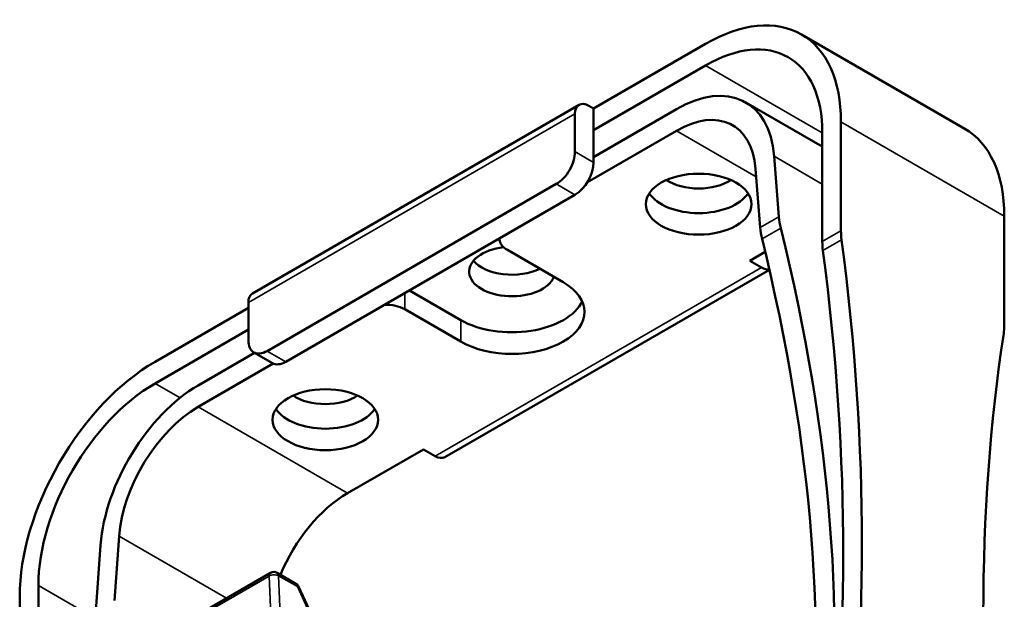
# Model space of a CAD drawing. Header units: millimetres. Extents: x 30 to 1646, y 30 to 1265.
# Tile 106 of 137: x 1099 to 1248, y 327 to 415. Entities that reach past the tile are written whole.
import ezdxf

# ---------------------------------------------------------------- set-up
doc = ezdxf.new("R2010")
doc.units = ezdxf.units.MM
doc.header["$LTSCALE"] = 6
doc.layers.add('Visible (ISO)', color=7, linetype='Continuous', lineweight=50)
doc.layers.add('Visible Narrow (ISO)', color=7, linetype='Continuous', lineweight=35)

msp = doc.modelspace()

# ---------------------------------------------------------------- linework, layer by layer
at = {"layer": 'Visible (ISO)'}
for p, q in [((1241.773, 398.3591), (1217.0242, 412.6478)), ((1185.5537, 401.4135), (1202.5242, 411.2115)), ((1185.5537, 398.1475), (1202.5242, 407.9455)), ((1133.8491, 373.393), (1183.3466, 401.9703)), ((1184.8466, 401.8218), (1185.5537, 401.4135)), ((1185.5537, 401.4135), (1185.5537, 398.1475)), ((1208.5994, 402.3484), (1220.2019, 395.6497)), ((1182.7253, 400.597), (1182.7253, 394.8815)), ((1198.0994, 401.3083), (1185.5537, 394.065)), ((1223.0303, 382.889), (1223.0303, 399.3723)), ((1184.5961, 390.2462), (1198.0994, 398.0423)), ((1185.5537, 398.1475), (1185.5537, 393.2485)), ((1220.2019, 397.7393), (1220.2019, 381.256)), ((1212.8922, 394.1969), (1213.6196, 385.0153)), ((1210.7804, 383.3761), (1210.0745, 392.2855)), ((1136.0562, 364.6712), (1179.8968, 389.9826)), ((1182.7253, 388.3496), (1138.8846, 363.0382)), ((1247.7791, 385.0836), (1247.7791, 368.6003)), ((1171.3006, 381.7536), (1171.3006, 381.6135)), ((1172.4722, 379.9805), (1180.9575, 375.0815)), ((1211.5455, 379.6776), (1209.2418, 378.3475)), ((1211.0095, 377.3269), (1209.2418, 378.3475)), ((1163.0121, 348.6009), (1212.1776, 376.9866)), ((1157.623, 373.8568), (1165.4011, 369.366)), ((1133.2278, 372.0196), (1133.2278, 366.3042)), ((1119.0856, 363.0382), (1133.2278, 371.2031)), ((1156.9159, 370.999), (1165.4011, 366.1)), ((1119.0856, 359.7722), (1133.2278, 367.9372)), ((1134.1775, 364.403), (1125.6318, 359.4691)), ((1134.0562, 364.4731), (1136.8846, 362.8401)), ((1125.6318, 356.2031), (1137.0138, 362.7745)), ((1159.7443, 349.7701), (1148.2592, 343.1392)), ((1159.7443, 349.7701), (1161.5121, 348.7495)), ((1113.6567, 336.6186), (1112.9508, 326.8941)), ((1110.1116, 325.2549), (1110.8391, 335.2765)), ((1120.3001, 321.6672), (1136.588, 331.071)), ((1140.4447, 329.4217), (1137.588, 331.071)), ((1101.408, 312.6703), (1101.408, 329.1536)), ((1147.128, 315.5088), (1140.8511, 328.9781)), ((1098.5795, 327.5206), (1098.5795, 311.0373))]:
    msp.add_line(p, q, dxfattribs=at)
for centre, start, end in [((1137.088, 330.205), 60, 120), ((1139.9447, 328.5557), 24.986397, 60)]:
    msp.add_arc(centre, 1, start, end, dxfattribs=at)
for centre, major_axis, ratio, start_param, end_param in [((1202.5242, 387.5331), (14.5, 25.1147), 0.57735027, 5.49778714, 7.06858347), ((1202.5242, 387.5331), (12.5, 21.6506), 0.57735027, 5.49778714, 7.06858347), ((1198.0994, 384.1619), (10.5, 18.1865), 0.57735027, 5.58505361, 7.06858347), ((1184.8466, 399.3723), (-1.5, 2.5981), 0.57735027, 5.49778714, 7.06858347), ((1198.0994, 384.1619), (8.5, 14.7224), 0.57735027, 5.58505361, 7.06858347), ((1227.273, 373.2444), (14.5, 25.1147), 0.57735027, 5.49778714, 6.28318531), ((1179.8968, 393.2485), (-2, -3.4641), 0.57735027, 0.78539816, 2.35619449), ((1182.7253, 391.6156), (2, 3.4641), 0.57735027, 3.92699082, 5.49778714), ((1201.4636, 393.0444), (6.5, 0), 0.57735027, 3.85995586, 5.56482211), ((1201.4636, 390.1867), (8, 0), 0.57735027, 3.50295978, 5.92181818), ((1220.7438, 380.9021), (5.656, -8.3376), 0.52483501, 3.8869969, 4.09754538), ((1217.9044, 379.2628), (-5.6559, 8.3377), 0.52481714, 0.74541557, 0.95596434), ((1037.7352, 444.4135), (145.4491, -215.6849), 0.52498709, 0.53742437, 0.96009172), ((1230.1014, 378.8065), (-5, 8.6603), 0.57735027, 0.78539816, 0.9463052), ((1175.3006, 381.6135), (-4, 0), 0.57735027, 6.22052139, 7.06858347), ((1034.8959, 442.7743), (145.4491, -215.6849), 0.52498709, 0.53742437, 0.96009171), ((1227.273, 377.1735), (5, -8.6603), 0.57735027, 3.92699082, 4.08789785), ((986.9549, 473.6168), (-169.1806, 293.0293), 0.57735027, 3.76608378, 4.08789785), ((1173.1793, 376.7145), (-6.5, 0), 0.57735027, 4.90995321, 9.2079901), ((984.1265, 471.9838), (169.1806, -293.0293), 0.57735027, 0.62449113, 0.9463052), ((1173.1793, 379.9805), (-6.5, 0), 0.57735027, 0.45019669, 2.27919535), ((1211.0095, 379.7764), (1.5, -2.5981), 0.57735027, 5.49778714, 6.07208026), ((1173.1793, 370.5908), (11, 0), 0.57735027, 3.92699082, 7.06858347), ((1135.3491, 370.7949), (-1.5, 2.5981), 0.57735027, 0, 0.78539816), ((1154.0874, 369.366), (4, 0), 0.57735027, 0.78539816, 1.63346024), ((1173.1793, 373.8568), (11, 0), 0.57735027, 3.92699082, 6.02313441), ((1240.708, 372.6828), (5, -8.6603), 0.57735027, 0.62449113, 0.78539816), ((1483.8545, 186.7316), (169.1806, -293.0293), 0.57735027, 3.76608378, 4.08789785), ((1136.0562, 367.9372), (-2, -3.4641), 0.57735027, 5.49778714, 7.06858347), ((1119.0856, 339.3598), (14.5, 25.1147), 0.57735027, 0.78539816, 2.35619449), ((1138.8846, 366.3042), (-2, -3.4641), 0.57735027, 0, 0.78539816), ((1119.0856, 339.3598), (-12.5, -21.6506), 0.57735027, 3.92699082, 5.49778714), ((1125.6318, 342.3227), (10.5, 18.1865), 0.57735027, 0.78539816, 2.26892803), ((1144.895, 360.3846), (6.5, 0), 0.57735027, 3.85995586, 5.56482211), ((1125.6318, 342.3227), (-8.5, -14.7224), 0.57735027, 3.92699082, 5.41052068), ((1144.895, 357.5268), (8, 0), 0.57735027, 3.50295978, 5.92181818), ((1161.5121, 351.199), (1.5, -2.5981), 0.57735027, 5.49778714, 6.28318531), ((1148.2592, 329.2588), (8.5, 14.7224), 0.57735027, 0.78539816, 1.79418781)]:
    msp.add_ellipse(centre, major_axis=major_axis, ratio=ratio, start_param=start_param, end_param=end_param, dxfattribs=at)
for centre in [(1201.4636, 386.9207), (1144.895, 354.2608)]:
    msp.add_ellipse(centre, major_axis=(8, 0), ratio=0.57735027, dxfattribs=at)
at = {"layer": 'Visible Narrow (ISO)'}
for p, q in [((1220.2019, 397.7393), (1202.5242, 407.9455)), ((1182.7253, 400.597), (1133.2278, 372.0196)), ((1247.7791, 385.0836), (1223.0303, 399.3723)), ((1210.1706, 391.0731), (1198.0994, 398.0423)), ((1182.7253, 394.8815), (1185.5537, 393.2485)), ((1220.2019, 389.9766), (1212.8922, 394.1969)), ((1182.7253, 388.3496), (1179.8968, 389.9826)), ((1210.7804, 383.3761), (1213.6196, 385.0153)), ((1211.0675, 381.6475), (1213.9067, 383.2867)), ((1220.2019, 381.256), (1223.0303, 382.889)), ((1220.2933, 379.8951), (1223.1217, 381.5281)), ((1161.5121, 348.7495), (1211.0095, 377.3269)), ((1156.9159, 373.4485), (1156.9159, 370.999)), ((1165.4011, 366.1), (1165.4011, 369.366)), ((1136.0562, 364.6712), (1138.8846, 363.0382)), ((1119.0856, 359.7722), (1122.8786, 357.5823)), ((1125.6318, 356.2031), (1148.2592, 343.1392)), ((1129.9268, 327.2251), (1113.6567, 336.6186)), ((1136.3813, 330.5845), (1120.0934, 321.1806)), ((1136.3813, 330.5845), (1136.8421, 320.3379)), ((1140.6517, 328.9781), (1137.795, 330.6274)), ((1138.2557, 320.3813), (1137.795, 330.6274)), ((1110.0902, 324.1409), (1101.408, 329.1536)), ((1140.6517, 328.9781), (1146.9533, 315.4559))]:
    msp.add_line(p, q, dxfattribs=at)
for centre, major_axis, ratio, start_param, end_param in [((1137.088, 330.205), (-0.5, 0.866), 0.57735027, 0, 0.82030475), ((1137.088, 330.205), (-0.999, -0.0449), 0.56683464, 3.90097478, 5.47238019), ((1137.088, 330.205), (0.5, 0.866), 0.57735027, 5.51524044, 6.28318531), ((1139.9447, 328.5557), (0.5, 0.866), 0.57735027, 5.51524047, 6.28318531), ((1139.9447, 328.5557), (0.9064, 0.4224), 0.14694668, 0, 0.61066314)]:
    msp.add_ellipse(centre, major_axis=major_axis, ratio=ratio, start_param=start_param, end_param=end_param, dxfattribs=at)

doc.saveas('drawing.dxf')
